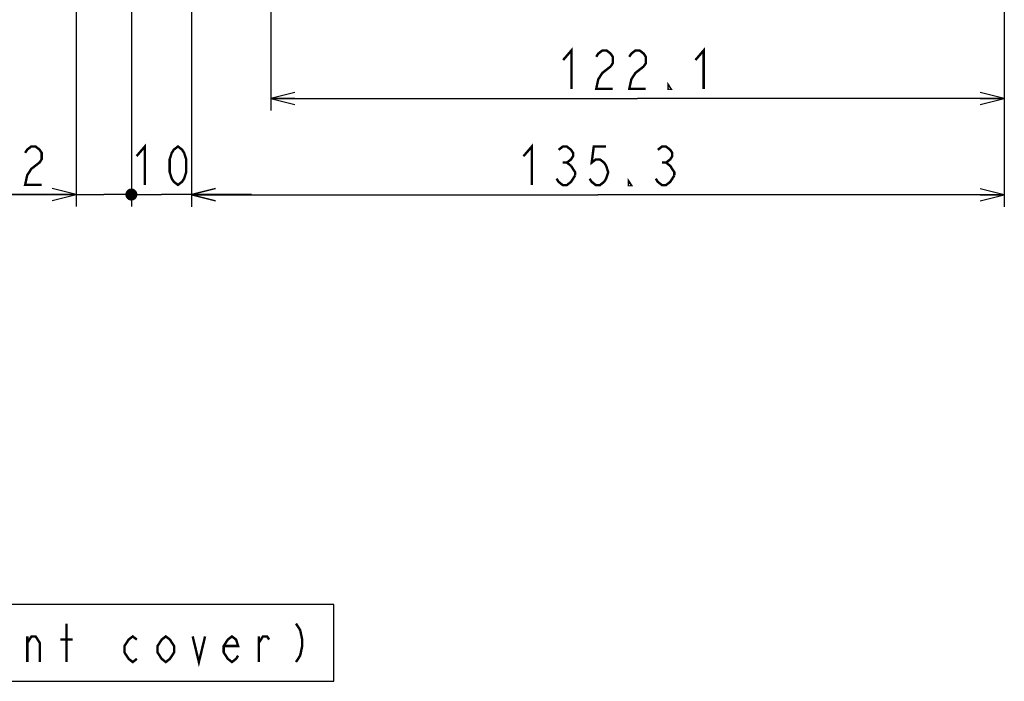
# Model space of a CAD drawing. Extents: x 31 to 410, y 32 to 287.
# Tile 32 of 41: x 325 to 407, y 69 to 124. Entities that reach past the tile are written whole.
import ezdxf

# ---------------------------------------------------------------- set-up
doc = ezdxf.new("R2010")
doc.units = 0
doc.header["$LTSCALE"] = 23.1
doc.layers.get('0').update_dxf_attribs({"linetype": 'CONTINUOUS'})
doc.layers.add('ALL_DIM', color=7, linetype='CONTINUOUS')
doc.layers.add('ALL_NOTE', color=7, linetype='CONTINUOUS')
doc.dimstyles.get("Standard").update_dxf_attribs({"dimtxt": 2.5, "dimasz": 2.5, "dimexe": 1.25, "dimexo": 0.625, "dimtad": 1, "dimcen": 2.5, "dimazin": 3, "dimtfac": 1, "dimtmove": 0, "dimatfit": 3})

# ---------------------------------------------------------------- blocks, each defined once
blk = doc.blocks.new('_OPEN')
at = {"color": 0, "linetype": 'BYBLOCK'}
for p, q in [((0, 0), (-1, 0.25)), ((-1, -0.25), (0, 0)), ((-1, 0), (0, 0))]:
    blk.add_line(p, q, dxfattribs=at)
blk = doc.blocks.new('*D34')
at = {"layer": 'ALL_DIM', "color": 2, "linetype": 'CONTINUOUS'}
for p, q in [((346.008, 130.658), (346.008, 116.377)), ((407.058, 125.384), (407.058, 116.377)), ((346.008, 117.377), (376.533, 117.377)), ((407.058, 117.377), (376.533, 117.377))]:
    blk.add_line(p, q, dxfattribs=at)
at = {"layer": 'ALL_DIM', "color": 2, "linetype": 'CONTINUOUS', "xscale": 2, "yscale": 2, "zscale": 2, "rotation": 180}
blk.add_blockref('_OPEN', (346.008, 117.377), dxfattribs=at)
at = {"layer": 'ALL_DIM', "color": 2, "linetype": 'CONTINUOUS', "xscale": 2, "yscale": 2, "zscale": 2}
blk.add_blockref('_OPEN', (407.058, 117.377), dxfattribs=at)
blk = doc.blocks.new('*D38')
at = {"layer": 'ALL_DIM', "color": 2, "linetype": 'CONTINUOUS'}
for p, q in [((339.408, 156.958), (339.408, 108.378)), ((407.058, 126.608), (407.058, 108.378)), ((339.408, 109.378), (373.233, 109.378)), ((407.058, 109.378), (373.233, 109.378))]:
    blk.add_line(p, q, dxfattribs=at)
at = {"layer": 'ALL_DIM', "color": 2, "linetype": 'CONTINUOUS', "xscale": 2, "yscale": 2, "zscale": 2, "rotation": 180}
blk.add_blockref('_OPEN', (339.408, 109.378), dxfattribs=at)
at = {"layer": 'ALL_DIM', "color": 2, "linetype": 'CONTINUOUS', "xscale": 2, "yscale": 2, "zscale": 2}
blk.add_blockref('_OPEN', (407.058, 109.378), dxfattribs=at)
blk = doc.blocks.new('_DOT')
at = {"color": 0, "linetype": 'BYBLOCK'}
blk.add_line((-0.25, 0), (-1, 0), dxfattribs=at)
at = {"color": 0, "linetype": 'BYBLOCK', "const_width": 0.25}
blk.add_lwpolyline([(-0.125, 0, 1), (0.125, 0, 1)], format="xyb", close=True, dxfattribs=at)
blk = doc.blocks.new('*D39')
at = {"layer": 'ALL_DIM', "color": 2, "linetype": 'CONTINUOUS'}
for p, q in [((334.408, 161.047), (334.408, 108.389)), ((339.408, 156.958), (339.408, 108.389)), ((334.408, 109.389), (334.158, 109.389)), ((334.158, 109.389), (336.908, 109.389)), ((344.408, 109.389), (336.908, 109.389)), ((339.408, 109.389), (344.408, 109.389))]:
    blk.add_line(p, q, dxfattribs=at)
at = {"layer": 'ALL_DIM', "color": 2, "linetype": 'CONTINUOUS', "xscale": 2, "yscale": 2, "zscale": 2}
blk.add_blockref('_DOT', (334.408, 109.389), dxfattribs=at)
at = {"layer": 'ALL_DIM', "color": 2, "linetype": 'CONTINUOUS', "xscale": 2, "yscale": 2, "zscale": 2, "rotation": 180}
blk.add_blockref('_OPEN', (339.408, 109.389), dxfattribs=at)
blk = doc.blocks.new('*D40')
at = {"layer": 'ALL_DIM', "color": 2, "linetype": 'CONTINUOUS'}
for p, q in [((329.808, 165.197), (329.808, 108.392)), ((334.408, 161.047), (334.408, 108.392)), ((329.808, 109.392), (319.373, 109.392)), ((319.373, 109.392), (332.108, 109.392)), ((334.658, 109.392), (332.108, 109.392)), ((334.408, 109.392), (334.658, 109.392))]:
    blk.add_line(p, q, dxfattribs=at)
at = {"layer": 'ALL_DIM', "color": 2, "linetype": 'CONTINUOUS', "xscale": 2, "yscale": 2, "zscale": 2}
blk.add_blockref('_OPEN', (329.808, 109.392), dxfattribs=at)
at = {"layer": 'ALL_DIM', "color": 2, "linetype": 'CONTINUOUS', "xscale": 2, "yscale": 2, "zscale": 2, "rotation": 180}
blk.add_blockref('_DOT', (334.408, 109.392), dxfattribs=at)

msp = doc.modelspace()

# ---------------------------------------------------------------- linework, layer by layer
at = {"layer": 'ALL_DIM', "color": 2, "linetype": 'CONTINUOUS', "const_width": 0.2}
for points in [[(370.341, 120.577), (371.029, 121.377), (371.029, 118.177)], [(373.093, 120.844), (373.265, 121.11), (373.609, 121.377), (373.953, 121.377), (374.297, 121.11), (374.469, 120.844), (374.469, 120.31), (374.297, 120.044)], [(375.845, 120.844), (376.017, 121.11), (376.361, 121.377), (376.705, 121.377), (377.049, 121.11), (377.221, 120.844), (377.221, 120.31), (377.049, 120.044)], [(381.349, 120.577), (382.037, 121.377), (382.037, 118.177)], [(374.297, 120.044), (373.609, 119.51), (373.265, 118.977), (373.093, 118.177), (374.469, 118.177)], [(377.049, 120.044), (376.361, 119.51), (376.017, 118.977), (375.845, 118.177), (377.221, 118.177)], [(379.285, 118.177), (379.113, 118.177), (379.113, 118.444), (379.285, 118.177)], [(325.565, 112.859), (325.737, 113.125), (326.081, 113.392), (326.425, 113.392), (326.769, 113.125), (326.941, 112.859), (326.941, 112.325), (326.769, 112.059), (326.425, 111.792), (326.081, 111.525), (325.737, 110.992), (325.565, 110.192), (326.941, 110.192)], [(334.844, 112.589), (335.532, 113.389), (335.532, 110.189)], [(338.284, 110.189), (337.94, 110.456), (337.768, 110.722), (337.596, 111.256), (337.596, 112.322), (337.768, 112.856), (337.94, 113.122), (338.284, 113.389), (338.628, 113.122), (338.8, 112.856), (338.972, 112.322), (338.972, 111.256), (338.8, 110.722), (338.628, 110.456), (338.284, 110.189)], [(367.041, 112.578), (367.729, 113.378), (367.729, 110.178)], [(369.965, 113.111), (370.309, 113.378), (370.653, 113.378), (370.997, 113.111), (371.169, 112.845), (371.169, 112.578), (370.997, 112.311), (370.653, 112.045), (370.997, 111.778)], [(373.921, 113.378), (372.889, 113.378), (372.717, 112.045), (373.061, 112.311), (373.405, 112.311), (373.749, 112.045), (373.921, 111.778), (374.093, 111.245), (373.921, 110.711), (373.749, 110.445), (373.405, 110.178), (373.061, 110.178), (372.717, 110.445), (372.545, 110.711)], [(378.221, 113.111), (378.565, 113.378), (378.909, 113.378), (379.253, 113.111), (379.425, 112.845), (379.425, 112.578), (379.253, 112.311), (378.909, 112.045), (379.253, 111.778), (379.425, 111.511), (379.597, 111.245), (379.597, 110.978)], [(370.309, 112.045), (370.653, 112.045)], [(370.997, 111.778), (371.341, 111.245), (371.341, 110.978)], [(378.565, 112.045), (378.909, 112.045)], [(371.341, 110.978), (370.997, 110.445), (370.653, 110.178), (370.309, 110.178), (369.965, 110.445), (369.793, 110.711)], [(375.985, 110.178), (375.813, 110.178), (375.813, 110.445), (375.985, 110.178)], [(379.597, 110.978), (379.253, 110.445), (378.909, 110.178), (378.565, 110.178), (378.221, 110.445), (378.049, 110.711)]]:
    msp.add_lwpolyline(points, dxfattribs=at)
at = {"layer": 'ALL_NOTE', "color": 2, "linetype": 'CONTINUOUS'}
msp.add_lwpolyline([(271.002, 68.906), (351.258, 68.906), (351.258, 75.306), (271.002, 75.306), (271.002, 68.906)], dxfattribs=at)
at = {"layer": 'ALL_NOTE', "color": 2, "linetype": 'CONTINUOUS', "const_width": 0.2}
for points in [[(329.018, 70.506), (329.018, 73.706)], [(348.11, 73.706), (348.454, 73.173), (348.626, 72.373), (348.626, 71.839), (348.454, 71.039), (348.11, 70.506)], [(325.75, 70.506), (325.75, 72.639)], [(325.75, 72.106), (326.094, 72.639), (326.438, 72.639), (326.782, 72.106), (326.782, 70.506)], [(328.502, 72.373), (329.534, 72.373)], [(334.866, 70.773), (334.522, 70.506), (334.178, 70.773), (333.834, 71.306), (333.834, 71.839), (334.178, 72.373), (334.522, 72.639), (334.866, 72.373)], [(337.962, 71.306), (337.618, 70.773), (337.274, 70.506), (336.93, 70.773), (336.586, 71.306), (336.586, 71.839), (336.93, 72.373), (337.274, 72.639), (337.618, 72.373), (337.962, 71.839), (337.962, 71.306)], [(339.51, 72.639), (340.026, 70.506), (340.542, 72.639)], [(343.294, 71.039), (343.122, 70.773), (342.778, 70.506), (342.434, 70.773), (342.09, 71.306), (342.09, 71.839), (342.434, 72.373), (342.778, 72.639), (343.122, 72.373), (343.294, 71.839), (342.09, 71.839)], [(345.014, 70.506), (345.014, 72.639)], [(345.014, 72.106), (345.358, 72.639), (345.702, 72.639), (345.874, 72.373)]]:
    msp.add_lwpolyline(points, dxfattribs=at)

# ---------------------------------------------------------------- dimensions: what is measured, and where the dimension line sits
at = {"layer": 'ALL_DIM', "color": 2, "linetype": 'CONTINUOUS'}
for base, p1, p2, override, picture, middle in [((334.408, 109.392), (329.808, 165.197), (334.408, 161.047), {"dimblk2": 'DOT', "dimsah": 1}, '*D40', (319.373, 110.192)), ((339.408, 109.389), (334.408, 161.047), (339.408, 156.958), {"dimblk1": 'DOT', "dimsah": 1}, '*D39', (334.156, 110.189))]:
    dim = msp.add_linear_dim(base=base, p1=p1, p2=p2, dimstyle='Standard', override=override, dxfattribs=at)
    dim.commit()
    dim.dimension.update_dxf_attribs({"geometry": picture, "text_midpoint": middle, "dimtype": 128})
for base, p1, p2, picture, middle in [((407.058, 109.378), (339.408, 156.958), (407.058, 126.608), '*D38', (366.353, 110.178)), ((407.058, 117.377), (346.008, 130.658), (407.058, 125.384), '*D34', (369.653, 118.177))]:
    dim = msp.add_linear_dim(base=base, p1=p1, p2=p2, dimstyle='Standard', dxfattribs=at)
    dim.commit()
    dim.dimension.update_dxf_attribs({"geometry": picture, "text_midpoint": middle, "dimtype": 128})

doc.saveas('drawing.dxf')
